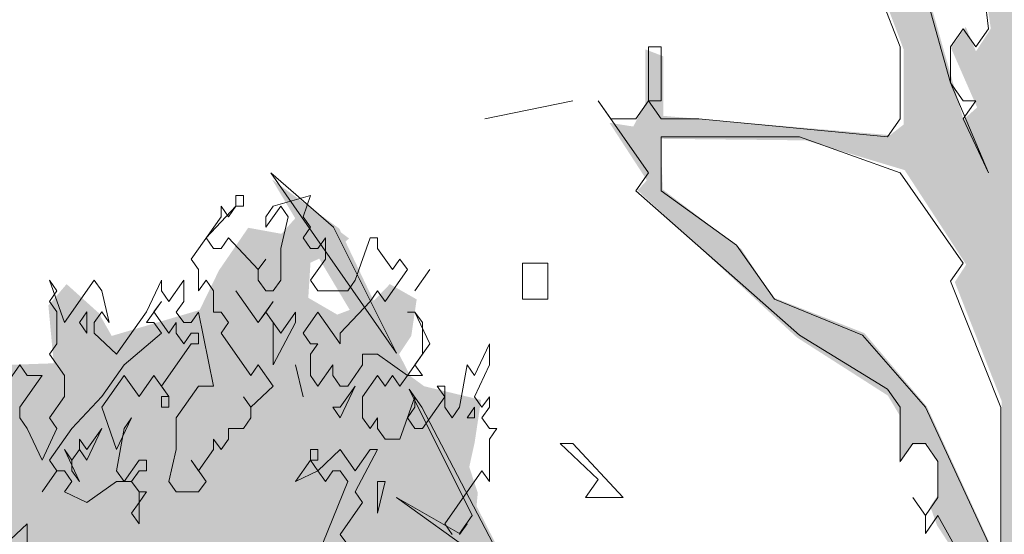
# Model space of a CAD drawing. Header units: metres. Extents: x -111 to -1, y -8 to 26.
# Tile 143 of 209: x -11.634 to -10.317, y 1.534 to 2.222. Entities that reach past the tile are written whole.
import ezdxf

# ---------------------------------------------------------------- set-up
doc = ezdxf.new("R2010")
doc.units = ezdxf.units.M
doc.header["$MEASUREMENT"] = 0
doc.layers.add('60 Pflanzen außen', color=7, linetype='Continuous')
doc.layers.add('94 Genehmigungsplanung Bemaßung', color=7, linetype='Continuous')
doc.styles.add('ERSTELLTER_STIL_2', font='arial.ttf')
doc.dimstyles.new('ERSTELLTER_STIL__1', dxfattribs={"dimtxt": 0.25, "dimasz": 0.19, "dimexe": 0.18, "dimexo": 0.1, "dimgap": 0, "dimtad": 1, "dimtih": 1, "dimtoh": 1, "dimzin": 0, "dimdsep": 46, "dimtxsty": 'ERSTELLTER_STIL_2', "dimblk": 'ARROWHEAD_6', "dimblk1": 'ARROWHEAD_6', "dimblk2": 'ARROWHEAD_6', "dimcen": 0.09, "dimclrd": 7, "dimclre": 7, "dimclrt": 7, "dimazin": 0, "dimtfac": 1, "dimtdec": 4, "dimtmove": 0, "dimatfit": 3, "dimfxl": 1, "dimtolj": 1, "dimtzin": 0, "dimarcsym": 0})

# ---------------------------------------------------------------- blocks, each defined once
blk = doc.blocks.new('Laubbäume 27[5]_1', base_point=(-10.1098, -0.2738))
at = {"layer": '60 Pflanzen außen', "linetype": 'Continuous', "lineweight": 0, "true_color": 0xffffff}
h = blk.add_hatch(color=7, dxfattribs=at)
h.paths.add_polyline_path([(-9.0295, 1.6462), (-9.0348, 1.6826), (-9.4713, 1.5329), (-9.5345, 1.5248), (-9.6817, 1.4763), (-9.6949, 1.5087), (-9.4819, 1.6786), (-9.445, 1.7231), (-9.3241, 1.7676), (-9.2767, 1.8323), (-9.1347, 1.9051), (-9.1268, 1.9496), (-9.2715, 1.8687), (-9.3556, 1.7838), (-9.4266, 1.7716), (-9.5266, 1.6786), (-9.6594, 1.6037), (-9.8053, 1.3792), (-10.0393, 1.2499), (-10.0823, 1.3463), (-10.0762, 1.4197), (-10.1393, 1.5896), (-10.1104, 1.6422), (-9.992, 1.6422), (-9.829, 1.6786), (-9.7659, 1.6867), (-9.6764, 1.711), (-9.7869, 1.7474), (-9.8658, 1.6908), (-10.0078, 1.6908), (-10.1367, 1.6584), (-10.2366, 1.7636), (-10.2313, 1.8526), (-10.1471, 1.889), (-10.1077, 2.0225), (-10.0814, 2.0508), (-9.9289, 1.9375), (-9.8737, 1.9295), (-9.8684, 1.9659), (-9.9289, 1.9659), (-10.0262, 2.0306), (-10.0472, 2.0953), (-9.9157, 2.1924), (-9.8026, 2.2207), (-9.7053, 2.33), (-9.7145, 2.3684), (-9.7842, 2.2612), (-9.892, 2.241), (-10.0656, 2.1277), (-10.1682, 2.1277), (-10.1857, 2.1616), (-10.1382, 2.2348), (-9.8364, 2.4176), (-9.7114, 2.4446), (-9.5777, 2.7649), (-9.4024, 2.8694), (-9.3104, 2.8963), (-9.4156, 2.8963), (-9.5909, 2.7783), (-9.7246, 2.4648), (-9.7618, 2.4615), (-9.7772, 2.4918), (-10.0906, 2.2963), (-10.1521, 2.2328), (-10.1661, 2.2543), (-10.0646, 2.4104), (-9.8847, 2.5899), (-9.8484, 2.5938), (-9.7275, 2.6951), (-9.672, 2.7358), (-9.813, 2.6667), (-9.8314, 2.6911), (-9.7927, 2.7398), (-9.6993, 2.8171), (-9.8121, 2.7466), (-9.8896, 2.6531), (-9.9283, 2.6884), (-10.0314, 2.6897), (-10.0287, 2.6708), (-9.9873, 2.664), (-9.9451, 2.6829), (-9.9213, 2.6464), (-9.9479, 2.6269), (-10.0697, 2.5294), (-10.1191, 2.5294), (-10.1369, 2.5508), (-10.1343, 2.5684), (-10.1039, 2.6152), (-10.1153, 2.6464), (-10.0849, 2.6933), (-10.1191, 2.746), (-10.1368, 2.8123), (-10.0387, 2.9277), (-9.9809, 2.909), (-9.9108, 2.9371), (-9.8987, 2.909), (-9.9048, 2.8902), (-9.8713, 2.8926), (-9.8971, 2.9581), (-9.9824, 2.9324), (-10.0189, 2.9886), (-9.9702, 3.1056), (-9.6818, 3.3175), (-9.6156, 3.4193), (-9.5897, 3.4193), (-9.6019, 3.4334), (-9.576, 3.4708), (-9.4771, 3.4896), (-9.3616, 3.5858), (-9.3705, 3.5996), (-9.3492, 3.6745), (-9.337, 3.7541), (-9.3614, 3.7588), (-9.372, 3.6768), (-9.3918, 3.5645), (-9.4908, 3.513), (-9.5151, 3.5106), (-9.5258, 3.4989), (-9.5456, 3.513), (-9.649, 3.4217), (-9.6643, 3.4521), (-9.6841, 3.3655), (-9.9702, 3.1314), (-10.0204, 3.1033), (-10.0356, 3.0986), (-10.0527, 3.1256), (-9.8739, 3.2665), (-9.851, 3.295), (-9.8493, 3.3194), (-10.0237, 3.1568), (-10.0351, 3.1744), (-10.0351, 3.2272), (-9.9347, 3.3668), (-9.8856, 3.601), (-9.8482, 3.6586), (-9.8693, 3.6776), (-9.783, 3.7765), (-9.5637, 3.8727), (-9.547, 3.8971), (-9.51, 3.8713), (-9.4985, 3.8754), (-9.5285, 3.8957), (-9.5153, 3.9214), (-9.7205, 3.8266), (-9.7834, 3.8029), (-9.8323, 3.7277), (-9.8491, 3.7562), (-9.8169, 3.9411), (-9.7821, 3.9946), (-9.8006, 3.9973), (-9.8155, 4.0177), (-9.6759, 4.2128), (-9.6252, 4.2128), (-9.4997, 4.3611), (-9.6557, 4.2187), (-9.6607, 4.2362), (-9.4476, 4.4957), (-9.44, 4.525), (-9.5339, 4.406), (-9.662, 4.2616), (-9.7254, 4.164), (-9.7457, 4.164), (-9.766, 4.1933), (-9.8129, 4.1211), (-9.8281, 4.1133), (-9.8472, 4.1367), (-9.7114, 4.2928), (-9.5855, 4.5489), (-9.5676, 4.5598), (-9.5517, 4.6021), (-9.5147, 4.8378), (-9.5115, 4.8785), (-9.5115, 4.9224), (-9.5221, 4.9386), (-9.5263, 4.8882), (-9.5792, 4.8329), (-9.5506, 4.8346), (-9.5285, 4.8085), (-9.5602, 4.6102), (-9.6315, 4.4782), (-9.667, 4.4684), (-9.6785, 4.4469), (-9.6658, 4.4294), (-9.681, 4.3611), (-9.7609, 4.2636), (-9.7825, 4.2753), (-9.7825, 4.3338), (-9.7964, 4.3396), (-9.8294, 4.2889), (-9.9511, 4.4314), (-9.9219, 4.5016), (-9.9676, 4.4294), (-10.0006, 4.4743), (-9.9156, 4.6967), (-10.0006, 4.5016), (-10.0221, 4.5328), (-10.0158, 4.4723), (-10.0348, 4.447), (-10.0678, 4.4977), (-10.0526, 4.5699), (-10.0893, 4.7435), (-10.0875, 4.7841), (-10.0845, 4.8567), (-10.054, 4.9597), (-10.0505, 5.1397), (-10.0505, 5.2779), (-10.0505, 5.4667), (-10.0746, 5.5476), (-10.0746, 5.3217), (-10.0746, 5.1633), (-10.1031, 5.0453), (-10.0845, 4.9972), (-10.086, 4.9527), (-10.1461, 4.893), (-10.1864, 4.955), (-10.1165, 4.7818), (-10.0708, 4.5219), (-10.0815, 4.4938), (-10.0328, 4.3299), (-10.0161, 4.3112), (-10.0328, 4.2854), (-10.0709, 4.2807), (-10.0541, 4.248), (-10.0831, 4.0256), (-10.0846, 3.9694), (-10.1013, 3.9483), (-10.1378, 4.063), (-10.1454, 4.1379), (-10.1698, 4.2082), (-10.2215, 4.4283), (-10.2048, 4.2831), (-10.1546, 4.0911), (-10.1515, 4.0115), (-10.1515, 3.9975), (-10.1165, 3.9483), (-10.1348, 3.9225), (-10.1029, 3.7985), (-10.1196, 3.7282), (-10.1029, 3.5339), (-10.1698, 3.4566), (-10.2033, 3.4168), (-10.2703, 3.4379), (-10.287, 3.4707), (-10.1516, 3.6533), (-10.1546, 3.7329), (-10.1729, 3.7282), (-10.1911, 3.6252), (-10.2353, 3.6931), (-10.2216, 3.5854), (-10.3007, 3.4988), (-10.4361, 3.7072), (-10.4544, 3.7493), (-10.4949, 3.9219), (-10.5407, 4.0683), (-10.5407, 4.1306), (-10.5407, 4.1807), (-10.5248, 4.2593), (-10.5204, 4.3013), (-10.5204, 4.4016), (-10.5363, 4.4056), (-10.5548, 4.1617), (-10.553, 4.1184), (-10.5111, 3.8937), (-10.5016, 3.8477), (-10.4072, 3.5831), (-10.4164, 3.5526), (-10.494, 3.6884), (-10.5837, 3.9039), (-10.6568, 4.0162), (-10.6697, 3.9753), (-10.5533, 3.7962), (-10.5381, 3.7329), (-10.5503, 3.7142), (-10.5069, 3.6849), (-10.4559, 3.6065), (-10.4073, 3.4169), (-10.4194, 3.3911), (-10.354, 3.2249), (-10.3332, 3.1047), (-10.3681, 3.051), (-10.3542, 3.0296), (-10.5038, 2.7467), (-10.5799, 2.8637), (-10.5469, 2.9067), (-10.4785, 2.9067), (-10.4594, 2.9398), (-10.5622, 3.0062), (-10.5748, 3.0276), (-10.5761, 2.9652), (-10.5888, 2.9398), (-10.623, 3.012), (-10.623, 3.0803), (-10.448, 3.2949), (-10.5862, 3.172), (-10.6281, 3.1232), (-10.727, 3.2754), (-10.7238, 3.2901), (-10.7764, 3.371), (-10.76, 3.3886), (-10.7917, 3.3906), (-10.9641, 3.6988), (-10.9451, 3.8237), (-10.9134, 3.9115), (-10.8918, 4.0169), (-10.9083, 3.9973), (-10.9324, 3.8764), (-10.9768, 3.851), (-11.0097, 3.9232), (-10.9945, 4.0032), (-10.9463, 4.1066), (-10.9121, 4.1593), (-10.8804, 4.1612), (-10.9121, 4.251), (-10.9057, 4.2959), (-10.9463, 4.2334), (-10.9349, 4.2139), (-10.9603, 4.1183), (-10.9808, 4.0922), (-10.9976, 4.0243), (-11.0151, 3.988), (-11.0782, 4.0852), (-11.0736, 4.1437), (-11.1786, 4.3052), (-11.1954, 4.3848), (-11.2045, 4.3778), (-11.2014, 4.345), (-11.2167, 4.2046), (-11.2258, 4.1929), (-11.1786, 4.0875), (-11.1786, 4.043), (-11.1962, 4.0208), (-11.2395, 4.0875), (-11.3156, 4.1437), (-11.2821, 4.0852), (-11.114, 3.9271), (-11.0295, 3.7972), (-11.0448, 3.7738), (-10.9793, 3.6731), (-10.958, 3.5537), (-10.9596, 3.5326), (-10.9793, 3.5022), (-11.1285, 3.7316), (-11.1452, 3.7316), (-11.063, 3.5818), (-10.8446, 3.2704), (-10.7551, 3.0254), (-10.7388, 3.0043), (-10.7642, 2.9832), (-10.7937, 2.9848), (-10.8233, 3.0076), (-10.8096, 2.9799), (-10.6712, 2.8807), (-10.6405, 2.8125), (-10.6395, 2.7848), (-10.6564, 2.7702), (-10.9819, 2.8678), (-11.0256, 2.8969), (-11.0728, 2.9391), (-11.1276, 2.911), (-10.8521, 2.7986), (-10.8461, 2.7658), (-10.7715, 2.7798), (-10.7547, 2.7634), (-10.7426, 2.7845), (-10.6102, 2.7423), (-10.5904, 2.7142), (-10.5904, 2.6581), (-10.6109, 2.6358), (-10.5493, 2.541), (-10.5372, 2.4099), (-10.452, 2.1828), (-10.452, 2.0821), (-10.4702, 2.068), (-10.7731, 2.0938), (-10.7731, 2.1126), (-10.7731, 2.1734), (-10.7974, 2.1828), (-10.7974, 2.1102), (-10.8134, 2.0795), (-10.8452, 2.0845), (-10.7952, 2.0076), (-10.8076, 1.994), (-10.5948, 1.7975), (-10.473, 1.7196), (-10.4576, 1.6937), (-10.4576, 1.6293), (-10.4415, 1.6541), (-10.4205, 1.6547), (-10.407, 1.6338), (-10.407, 1.5853), (-10.4164, 1.5714), (-10.4073, 1.5461), (-10.3397, 1.4421), (-10.3356, 1.3929), (-10.3038, 1.344), (-10.383, 1.2457), (-10.4221, 1.2464), (-10.4517, 1.292), (-10.4068, 1.3612), (-10.4068, 1.4642), (-10.4583, 1.3022), (-10.5826, 1.4934), (-10.6047, 1.4899), (-10.5202, 1.36), (-10.4548, 1.2195), (-10.4548, 1.1961), (-10.47, 1.1773), (-10.7089, 1.4372), (-10.54, 1.2125), (-10.5568, 1.1984), (-10.6892, 1.2429), (-10.8915, 1.4326), (-10.995, 1.5169), (-11.1274, 1.7768), (-11.2065, 1.943), (-11.2963, 2.0086), (-11.03, 1.5614), (-11.0437, 1.5356), (-11.1335, 1.5871), (-10.8282, 1.3657), (-10.8094, 1.3393), (-10.8259, 1.3184), (-10.7917, 1.3179), (-10.7401, 1.2451), (-10.4702, 1.1554), (-10.3968, 1.0425), (-10.3874, 1.0517), (-10.336, 0.9313), (-10.336, 0.8842), (-10.3391, 0.8616), (-10.3317, 0.8099), (-10.3214, 0.6138), (-10.338, 0.5424), (-10.3568, 0.2353), (-10.3391, 0.208), (-10.3728, -0.1778), (-10.3728, -0.2737), (-10.3593, -0.2502), (-10.322, -0.2502), (-10.3043, -0.2709), (-10.2713, -0.2272), (-10.2373, -0.2272), (-10.2214, -0.2516), (-10.204, -0.2248), (-10.1545, -0.2483), (-10.2237, 0.4934), (-10.1679, 0.907), (-10.1235, 1.0201), (-10.074, 1.0962), (-10.004, 1.1707), (-9.9552, 1.177), (-9.6212, 1.4439), (-9.4898, 1.5046)])
h.paths.add_polyline_path([(-9.8133, 4.0667), (-9.8666, 3.8677), (-9.8539, 3.8501), (-9.8641, 3.8247), (-9.8641, 3.7545), (-9.8996, 3.6999), (-9.8996, 3.6277), (-9.9491, 3.6277), (-10.0163, 3.6218), (-10.034, 3.6628), (-10.034, 3.7526), (-9.9636, 3.8608), (-9.9135, 3.9555), (-9.8672, 4.0267)], flags=0)
h.paths.add_polyline_path([(-9.878, 4.092), (-10.0524, 3.8238), (-10.0327, 4.014), (-9.9997, 4.1233), (-10.0188, 4.1603), (-10.0048, 4.1857), (-10.001, 4.2306), (-9.9617, 4.3789), (-9.8551, 4.2832), (-9.8463, 4.2052)], flags=0)
h.paths.add_polyline_path([(-9.8494, 2.6166), (-9.8845, 2.5918), (-9.8862, 2.591), (-10.0151, 2.4806), (-10.0323, 2.4972), (-9.9839, 2.5715), (-9.9245, 2.6393), (-9.8706, 2.6393)], flags=0)
h.paths.add_polyline_path([(-9.9712, 3.5572), (-10.037, 3.2847), (-10.0662, 3.2285), (-10.0699, 3.1471), (-10.0845, 3.1471), (-10.0881, 3.1976), (-10.1155, 3.2229), (-10.0169, 3.532)], flags=0)
h.paths.add_polyline_path([(-10.0886, 2.3958), (-10.1114, 2.4029), (-10.186, 2.2881), (-10.183, 2.3397), (-10.1343, 2.4895), (-10.0643, 2.4754)], flags=0)
h.paths.add_polyline_path([(-10.1297, 2.0868), (-10.1373, 2.0517), (-10.2013, 1.9182), (-10.2134, 2.0166), (-10.183, 2.1125)], flags=0)
h.paths.add_polyline_path([(-10.1712, 3.1258), (-10.1852, 3.1075), (-10.223, 3.1023), (-10.2706, 3.0781), (-10.2706, 3.1017), (-10.2867, 3.1265), (-10.2548, 3.1964), (-10.2378, 3.1801), (-10.1877, 3.3186)], flags=0)
h.paths.add_polyline_path([(-10.1975, 2.9816), (-10.2176, 2.8946), (-10.2623, 2.9634), (-10.2157, 3.0659), (-10.2066, 3.0266), (-10.2212, 3.0097)], flags=0)
h.paths.add_polyline_path([(-10.2372, 3.3484), (-10.2219, 3.3173), (-10.2586, 3.3107), (-10.3057, 3.2468), (-10.321, 3.179), (-10.321, 3.2261), (-10.3711, 3.3437), (-10.3564, 3.3616), (-10.3564, 3.4152), (-10.3723, 3.4397), (-10.39, 3.5789), (-10.3191, 3.4905), (-10.2867, 3.4396), (-10.2699, 3.4138), (-10.2213, 3.3691)], flags=0)
h.paths.add_polyline_path([(-10.4208, 1.7048), (-10.5045, 1.8032), (-10.627, 1.8512), (-10.6689, 1.9156), (-10.7739, 1.9952), (-10.7769, 2.0631), (-10.5828, 2.061), (-10.4505, 2.0212), (-10.3683, 1.8948), (-10.3835, 1.8714), (-10.3208, 1.7122), (-10.3208, 1.4872)], flags=0)
h.paths.add_polyline_path([(-10.3208, 3.0275), (-10.3391, 2.8615), (-10.3523, 2.831), (-10.323, 2.7678), (-10.3751, 2.7599), (-10.3854, 2.7373), (-10.4037, 2.7587), (-10.4213, 2.7633), (-10.4199, 2.8107), (-10.3887, 2.8587), (-10.3744, 2.8423), (-10.3575, 2.8389), (-10.3472, 2.8762), (-10.3689, 2.9095), (-10.3714, 2.9292), (-10.356, 2.9586)], flags=0)
h.paths.add_polyline_path([(-10.3384, 2.5686), (-10.3567, 2.5429), (-10.3354, 2.5242), (-10.3354, 2.4492), (-10.3772, 2.3849), (-10.3567, 2.3532), (-10.3354, 2.2104), (-10.3552, 2.18), (-10.3689, 2.2128), (-10.3886, 2.1847), (-10.3537, 2.1051), (-10.3719, 2.0887), (-10.4875, 2.4961), (-10.4738, 2.5288), (-10.4982, 2.6202), (-10.4693, 2.7302), (-10.3338, 2.6389)], flags=0)
h.paths.add_polyline_path([(-10.5559, 2.933), (-10.5565, 2.9556), (-10.5399, 2.9847), (-10.4892, 2.933)], flags=0)
h.paths.add_polyline_path([(-10.6921, 3.0065), (-10.7611, 3.1262), (-10.7413, 3.1262), (-10.7251, 3.151), (-10.7787, 3.1996), (-10.8733, 3.4841), (-10.7596, 3.2482), (-10.7082, 3.151), (-10.706, 3.1206), (-10.7222, 3.1002), (-10.6583, 3.0314), (-10.6584, 2.9117)], flags=0)
h.paths.add_polyline_path([(-10.9802, 3.7565), (-10.9929, 3.7592), (-10.9942, 3.7807), (-11.1102, 3.9592), (-11.1945, 4.1612), (-11.1742, 4.2821), (-11.0906, 4.1046), (-11.0804, 4.0656), (-11.0309, 3.9973), (-11.0273, 3.9493)], flags=0)
at = {"layer": '60 Pflanzen außen', "color": 8, "linetype": 'Continuous', "lineweight": 18}
for p, q in [((-10.4901, 2.4998), (-10.3891, 2.138)), ((-10.5406, 2.4033), (-10.4565, 2.1862)), ((-10.3386, 2.2103), (-10.3554, 2.355)), ((-10.3891, 2.1862), (-10.3723, 2.2103)), ((-10.3723, 2.2103), (-10.3555, 2.1862)), ((-10.3555, 2.1862), (-10.3386, 2.2103)), ((-10.7763, 2.1863), (-10.7931, 2.1863)), ((-10.7931, 2.1863), (-10.7931, 2.1139)), ((-10.7763, 2.1139), (-10.7763, 2.1863)), ((-10.4565, 2.1862), (-10.4565, 2.0897)), ((-10.3891, 2.138), (-10.3891, 2.1862)), ((-10.3891, 2.138), (-10.3386, 2.0174)), ((-10.3723, 2.1139), (-10.3891, 2.138)), ((-10.8941, 2.1139), (-11.012, 2.0898)), ((-11.012, 2.0898), (-10.8941, 2.1139)), ((-10.8436, 2.0898), (-10.8605, 2.1139)), ((-10.8605, 2.1139), (-10.7931, 2.0174)), ((-10.7931, 2.1139), (-10.81, 2.0898)), ((-10.7763, 2.0898), (-10.7931, 2.1139)), ((-10.7931, 2.1139), (-10.7763, 2.1139)), ((-10.3723, 2.0897), (-10.3555, 2.1139)), ((-10.3555, 2.1139), (-10.3723, 2.1139)), ((-10.81, 2.0898), (-10.8436, 2.0898)), ((-10.7258, 2.0898), (-10.7763, 2.0898)), ((-10.4733, 2.0656), (-10.7258, 2.0898)), ((-10.4565, 2.0897), (-10.4733, 2.0656)), ((-10.3386, 2.0174), (-10.3723, 2.0897)), ((-10.5911, 2.0656), (-10.7763, 2.0657)), ((-10.7763, 2.0657), (-10.7763, 1.9933)), ((-10.4565, 2.0174), (-10.5911, 2.0656)), ((-11.214, 1.9451), (-11.2981, 2.0175)), ((-11.2981, 2.0175), (-11.1298, 1.7763)), ((-10.7931, 2.0174), (-10.81, 1.9933)), ((-10.3723, 1.8968), (-10.4565, 2.0174)), ((-10.81, 1.9933), (-10.5912, 1.8003)), ((-10.7763, 1.9933), (-10.6753, 1.9209)), ((-11.1298, 1.7763), (-11.214, 1.9451)), ((-10.6753, 1.9209), (-10.6248, 1.8486)), ((-10.9278, 1.8968), (-10.9615, 1.8969)), ((-10.9615, 1.8969), (-10.9615, 1.8486)), ((-10.9278, 1.8486), (-10.9278, 1.8968)), ((-10.3892, 1.8727), (-10.3723, 1.8968)), ((-10.3218, 1.7038), (-10.3892, 1.8727)), ((-10.9615, 1.8486), (-10.9447, 1.8486)), ((-10.9447, 1.8486), (-10.9278, 1.8486)), ((-10.6248, 1.8486), (-10.507, 1.8003)), ((-10.5912, 1.8003), (-10.4733, 1.728)), ((-10.507, 1.8003), (-10.4228, 1.7039)), ((-11.0962, 1.7039), (-11.113, 1.728)), ((-11.113, 1.728), (-11.0288, 1.5592)), ((-10.4733, 1.728), (-10.4565, 1.7039)), ((-10.9952, 1.511), (-11.0962, 1.7039)), ((-10.4565, 1.7039), (-10.4565, 1.6315)), ((-10.4228, 1.7039), (-10.3219, 1.4868)), ((-10.3219, 1.3903), (-10.3218, 1.7038)), ((-10.8942, 1.6557), (-10.911, 1.6557)), ((-10.911, 1.6557), (-10.8605, 1.6074)), ((-10.8268, 1.5833), (-10.8942, 1.6557)), ((-10.4565, 1.6315), (-10.4397, 1.6556)), ((-10.4397, 1.6556), (-10.4228, 1.6556)), ((-10.4228, 1.6556), (-10.406, 1.6315)), ((-10.406, 1.6315), (-10.406, 1.5833)), ((-10.8605, 1.6074), (-10.8773, 1.5833)), ((-11.0457, 1.5351), (-11.1298, 1.5833)), ((-11.1298, 1.5833), (-10.8269, 1.3662)), ((-10.8773, 1.5833), (-10.8268, 1.5833)), ((-10.4229, 1.5591), (-10.4397, 1.5833)), ((-10.4397, 1.5833), (-10.4229, 1.5591)), ((-10.406, 1.5833), (-10.4229, 1.5591)), ((-11.0288, 1.5592), (-11.0457, 1.5351)), ((-10.4229, 1.5591), (-10.4229, 1.535)), ((-10.4229, 1.535), (-10.406, 1.5591)), ((-10.406, 1.5591), (-10.3387, 1.4386))]:
    blk.add_line(p, q, dxfattribs=at)
blk = doc.blocks.new('Sträucher 27[12]_1', base_point=(-11.4714, -0.2219))
at = {"layer": '60 Pflanzen außen', "linetype": 'Continuous', "lineweight": 0, "true_color": 0xffffff}
h = blk.add_hatch(color=7, dxfattribs=at)
h.paths.add_polyline_path([(-11.05, 0.9813), (-11.0529, 1.0282), (-11.0141, 1.0506), (-10.9983, 1.0934), (-10.9381, 1.128), (-10.9008, 1.1097), (-10.8821, 1.0791), (-10.8635, 1.1076), (-10.8606, 1.1627), (-10.8563, 1.1932), (-10.8348, 1.2258), (-10.8678, 1.2605), (-10.9094, 1.2381), (-10.9194, 1.2605), (-10.9065, 1.3094), (-10.9151, 1.3624), (-10.9251, 1.4032), (-10.9079, 1.4378), (-10.951, 1.4643), (-10.9825, 1.4439), (-11.0241, 1.4501), (-11.0557, 1.4969), (-11.027, 1.5275), (-11.0213, 1.5895), (-11.0327, 1.6241), (-11.0255, 1.6567), (-11.0169, 1.7138), (-11.093, 1.7321), (-11.1346, 1.7627), (-11.1102, 1.7994), (-11.103, 1.8483), (-11.1389, 1.8687), (-11.1604, 1.8463), (-11.2092, 1.8279), (-11.2479, 1.8504), (-11.245, 1.8972), (-11.212, 1.9135), (-11.1934, 1.9298), (-11.2508, 1.973), (-11.2838, 1.936), (-11.3282, 1.9441), (-11.3673, 1.8871), (-11.3931, 1.8341), (-11.5107, 1.7994), (-11.528, 1.83), (-11.571, 1.8687), (-11.5954, 1.8402), (-11.5882, 1.7628), (-11.6485, 1.7607), (-11.6614, 1.7913), (-11.7159, 1.8158), (-11.7475, 1.7893), (-11.7719, 1.7709), (-11.8005, 1.7811), (-11.845, 1.8035), (-11.8866, 1.8117), (-11.8924, 1.7587), (-11.8852, 1.7139), (-11.9397, 1.7016), (-11.9541, 1.6751), (-11.9369, 1.6201), (-11.8938, 1.5936), (-11.8551, 1.5651), (-11.8034, 1.5304), (-11.792, 1.4713), (-11.8235, 1.4978), (-11.8493, 1.5264), (-11.8838, 1.5671), (-11.9096, 1.5345), (-11.9311, 1.508), (-11.9613, 1.5243), (-12.0143, 1.5329), (-12.0373, 1.486), (-12.0244, 1.4636), (-11.9584, 1.4351), (-11.9943, 1.4126), (-12.0344, 1.4167), (-12.0861, 1.4493), (-12.0746, 1.3923), (-12.0646, 1.3372), (-12.0459, 1.3067), (-12.023, 1.2659), (-12.0014, 1.2415), (-11.9512, 1.2374), (-11.934, 1.2313), (-11.901, 1.2272), (-11.9039, 1.2048), (-11.9527, 1.2007), (-11.9957, 1.2027), (-12.0402, 1.1864), (-12.0703, 1.1579), (-12.1177, 1.1233), (-12.1421, 1.0458), (-12.1406, 0.9806), (-12.1249, 0.9358), (-12.1349, 0.9113), (-12.1521, 0.8685), (-12.089, 0.8461), (-12.1005, 0.7992), (-12.0962, 0.7544), (-12.1048, 0.7503), (-12.145, 0.7625), (-12.155, 0.7319), (-12.1644, 0.6688), (-12.1378, 0.6688), (-12.0948, 0.683), (-12.0833, 0.6504), (-12.1091, 0.6362), (-12.1435, 0.5995), (-12.112, 0.5713), (-12.0718, 0.5754), (-12.089, 0.551), (-12.1292, 0.4959), (-12.1106, 0.4837), (-12.0862, 0.4674), (-12.1063, 0.4409), (-12.0905, 0.4042), (-12.0675, 0.4063), (-12.0388, 0.4042), (-12.0374, 0.3471), (-12.0144, 0.3451), (-11.9843, 0.339), (-11.9858, 0.286), (-11.9542, 0.2758), (-11.9413, 0.3003), (-11.9284, 0.3553), (-11.9054, 0.3206), (-11.8825, 0.2636), (-11.8839, 0.3104), (-11.8724, 0.3288), (-11.8638, 0.3125), (-11.8394, 0.2962), (-11.8236, 0.3145), (-11.7749, 0.3329), (-11.7591, 0.3227), (-11.7605, 0.3002), (-11.7376, 0.3023), (-11.7017, 0.2962), (-11.6759, 0.2635), (-11.6529, 0.2248), (-11.6328, 0.1943), (-11.6185, 0.1413), (-11.6085, 0.0903), (-11.5898, 0.019), (-11.5712, -0.0401), (-11.5454, -0.1441), (-11.5396, -0.2219), (-11.5006, -0.2219), (-11.4676, -0.2052), (-11.4246, -0.222), (-11.4303, -0.1441), (-11.4202, -0.0707), (-11.393, 0.0291), (-11.3628, 0.129), (-11.3083, 0.2276), (-11.2911, 0.2052), (-11.2452, 0.1971), (-11.205, 0.2623), (-11.1577, 0.2786), (-11.1103, 0.2867), (-11.0888, 0.3132), (-11.0443, 0.3703), (-11.0156, 0.3601), (-11.0041, 0.4661), (-11.0142, 0.5076), (-10.9568, 0.5382), (-10.8994, 0.5341), (-10.8678, 0.5464), (-10.8162, 0.5851), (-10.8277, 0.6401), (-10.8147, 0.6829), (-10.8219, 0.7277), (-10.809, 0.7665), (-10.8061, 0.7848), (-10.8119, 0.8093), (-10.8147, 0.8419), (-10.7918, 0.8582), (-10.776, 0.8908), (-10.8205, 0.8908), (-10.8362, 0.9112), (-10.8018, 0.9479), (-10.8075, 0.9907), (-10.8204, 1.0506), (-10.8434, 1.0628), (-10.8692, 1.0404), (-10.9223, 1.0282), (-10.9654, 1.0159), (-11.0055, 0.9874)])
h.paths.add_polyline_path([(-11.5364, 0.286), (-11.5192, 0.2758), (-11.525, 0.1698), (-11.5264, 0.0821), (-11.5422, 0.1514), (-11.5637, 0.2126), (-11.5838, 0.2941), (-11.5766, 0.3063)], flags=0)
h.paths.add_polyline_path([(-11.4833, 0.2085), (-11.4604, 0.2839), (-11.4303, 0.3287), (-11.4188, 0.3124), (-11.4087, 0.2778), (-11.4059, 0.1983), (-11.4059, 0.1229), (-11.4274, 0.0373), (-11.4475, -0.0361), (-11.4733, -0.1359), (-11.4834, -0.03), (-11.4905, 0.127)], flags=0)
h.paths.add_polyline_path([(-10.941, 0.6943), (-10.9869, 0.7351), (-10.9668, 0.7697), (-10.875, 0.7758), (-10.8922, 0.7412)], flags=0)
h.paths.add_polyline_path([(-11.0227, 1.3522), (-10.9782, 1.3726), (-10.9983, 1.2544), (-11.0385, 1.2585)], flags=0)
at = {"layer": '60 Pflanzen außen', "color": 8, "linetype": 'Continuous', "lineweight": 18}
for p, q in [((-11.3346, 1.9872), (-11.3446, 1.9872)), ((-11.3446, 1.9872), (-11.3446, 1.9731)), ((-11.3346, 1.9731), (-11.3346, 1.9872)), ((-11.2449, 1.9872), (-11.2948, 1.973)), ((-11.2549, 1.9589), (-11.2449, 1.9872)), ((-11.3845, 1.9306), (-11.3446, 1.9731)), ((-11.3546, 1.9589), (-11.3645, 1.9731)), ((-11.3645, 1.9731), (-11.3645, 1.9589)), ((-11.3446, 1.9731), (-11.3546, 1.9589)), ((-11.3446, 1.9731), (-11.3346, 1.9731)), ((-11.2948, 1.973), (-11.3047, 1.9589)), ((-11.3047, 1.9447), (-11.2848, 1.973)), ((-11.2848, 1.973), (-11.2748, 1.9589)), ((-11.3645, 1.9589), (-11.4044, 1.9023)), ((-11.3047, 1.9589), (-11.3047, 1.9447)), ((-11.2748, 1.9589), (-11.2848, 1.9164)), ((-11.2449, 1.9447), (-11.2549, 1.9589)), ((-11.2549, 1.9306), (-11.2449, 1.9447)), ((-11.3745, 1.9164), (-11.3845, 1.9306)), ((-11.3546, 1.9306), (-11.3645, 1.9164)), ((-11.3147, 1.8881), (-11.3546, 1.9306)), ((-11.2449, 1.9164), (-11.2549, 1.9306)), ((-11.225, 1.9306), (-11.235, 1.9164)), ((-11.225, 1.9022), (-11.225, 1.9306)), ((-11.1652, 1.9306), (-11.1851, 1.8739)), ((-11.1552, 1.9306), (-11.1652, 1.9306)), ((-11.1552, 1.9164), (-11.1552, 1.9306)), ((-11.3645, 1.9164), (-11.3745, 1.9164)), ((-11.2848, 1.9164), (-11.2848, 1.8739)), ((-11.235, 1.9164), (-11.2449, 1.9164)), ((-11.1353, 1.8881), (-11.1552, 1.9164)), ((-11.4044, 1.9023), (-11.3945, 1.8881)), ((-11.3147, 1.8881), (-11.3047, 1.9022)), ((-11.3047, 1.9022), (-11.3147, 1.8881)), ((-11.2449, 1.8739), (-11.225, 1.9022)), ((-11.1253, 1.9022), (-11.1353, 1.8881)), ((-11.1153, 1.8881), (-11.1253, 1.9022)), ((-11.3945, 1.8881), (-11.3945, 1.8598)), ((-11.3147, 1.8739), (-11.3147, 1.8881)), ((-11.1452, 1.8456), (-11.1153, 1.8881)), ((-11.0854, 1.8881), (-11.1054, 1.8597)), ((-11.1054, 1.8597), (-11.0854, 1.8881)), ((-11.5739, 1.8173), (-11.5938, 1.8739)), ((-11.5938, 1.8739), (-11.5839, 1.8598)), ((-11.534, 1.8739), (-11.5739, 1.8173)), ((-11.5241, 1.8598), (-11.534, 1.8739)), ((-11.4443, 1.8739), (-11.4642, 1.8315)), ((-11.4443, 1.8598), (-11.4443, 1.8739)), ((-11.4144, 1.8739), (-11.4343, 1.8456)), ((-11.4144, 1.8456), (-11.4144, 1.8739)), ((-11.3945, 1.8598), (-11.3845, 1.8739)), ((-11.3845, 1.8739), (-11.3745, 1.8598)), ((-11.3047, 1.8598), (-11.3147, 1.8739)), ((-11.2848, 1.8739), (-11.2948, 1.8598)), ((-11.235, 1.8598), (-11.2449, 1.8739)), ((-11.1851, 1.8739), (-11.1951, 1.8597)), ((-11.5839, 1.8598), (-11.5938, 1.8456)), ((-11.5141, 1.8173), (-11.5241, 1.8598)), ((-11.4343, 1.8456), (-11.4443, 1.8598)), ((-11.3745, 1.8598), (-11.3745, 1.8314)), ((-11.3147, 1.8173), (-11.3446, 1.8598)), ((-11.3446, 1.8598), (-11.3147, 1.8173)), ((-11.2948, 1.8598), (-11.3047, 1.8598)), ((-11.1951, 1.8597), (-11.235, 1.8598)), ((-11.1652, 1.8456), (-11.1552, 1.8597)), ((-11.1552, 1.8597), (-11.1452, 1.8456)), ((-11.5938, 1.8456), (-11.5839, 1.8315)), ((-11.4443, 1.8456), (-11.4642, 1.8173)), ((-11.4543, 1.8315), (-11.4443, 1.8456)), ((-11.4244, 1.8314), (-11.4144, 1.8456)), ((-11.2948, 1.8456), (-11.3147, 1.8173)), ((-11.3047, 1.8314), (-11.2948, 1.8456)), ((-11.2051, 1.8031), (-11.1652, 1.8456)), ((-11.5839, 1.8315), (-11.5839, 1.789)), ((-11.544, 1.8315), (-11.554, 1.8173)), ((-11.544, 1.8031), (-11.544, 1.8315)), ((-11.534, 1.8173), (-11.5241, 1.8315)), ((-11.5241, 1.8315), (-11.5141, 1.8173)), ((-11.4642, 1.8315), (-11.5041, 1.7748)), ((-11.4343, 1.8031), (-11.4543, 1.8315)), ((-11.4144, 1.8173), (-11.4244, 1.8314)), ((-11.3945, 1.8314), (-11.4044, 1.8173)), ((-11.3745, 1.7323), (-11.3945, 1.8314)), ((-11.3745, 1.8314), (-11.3646, 1.8314)), ((-11.3646, 1.8314), (-11.3546, 1.8173)), ((-11.3147, 1.8173), (-11.3047, 1.8314)), ((-11.3047, 1.8314), (-11.2948, 1.8173)), ((-11.2848, 1.8031), (-11.3047, 1.8314)), ((-11.2649, 1.8314), (-11.2848, 1.8031)), ((-11.2649, 1.8173), (-11.2649, 1.8314)), ((-11.2549, 1.8031), (-11.235, 1.8314)), ((-11.235, 1.8314), (-11.2051, 1.7889)), ((-11.1054, 1.8314), (-11.1153, 1.8314)), ((-11.1153, 1.8314), (-11.1054, 1.8314)), ((-11.0854, 1.7889), (-11.1054, 1.8314)), ((-11.1054, 1.8314), (-11.0954, 1.8173)), ((-11.554, 1.8173), (-11.544, 1.8031)), ((-11.534, 1.8031), (-11.534, 1.8173)), ((-11.4642, 1.8173), (-11.4543, 1.8173)), ((-11.4543, 1.8173), (-11.4443, 1.8031)), ((-11.4244, 1.8173), (-11.4343, 1.8031)), ((-11.4244, 1.8031), (-11.4244, 1.8173)), ((-11.4044, 1.8173), (-11.4144, 1.8173)), ((-11.3546, 1.8173), (-11.3646, 1.8031)), ((-11.2948, 1.8173), (-11.2948, 1.7606)), ((-11.2948, 1.7606), (-11.2649, 1.8173)), ((-11.0954, 1.8173), (-11.0954, 1.7748)), ((-11.5041, 1.7748), (-11.534, 1.8031)), ((-11.4443, 1.8031), (-11.4942, 1.7606)), ((-11.4144, 1.789), (-11.4244, 1.8031)), ((-11.4044, 1.8031), (-11.4144, 1.789)), ((-11.3945, 1.8031), (-11.4044, 1.8031)), ((-11.3945, 1.789), (-11.3945, 1.8031)), ((-11.3646, 1.8031), (-11.3247, 1.7465)), ((-11.2449, 1.7889), (-11.2549, 1.8031)), ((-11.2051, 1.7889), (-11.2051, 1.8031)), ((-11.5839, 1.789), (-11.5938, 1.7748)), ((-11.4443, 1.7323), (-11.4044, 1.789)), ((-11.4044, 1.789), (-11.3945, 1.789)), ((-11.2449, 1.7748), (-11.235, 1.7889)), ((-11.235, 1.7889), (-11.2449, 1.7889)), ((-11.1054, 1.7606), (-11.0854, 1.7889)), ((-11.0057, 1.7889), (-11.0256, 1.7464)), ((-11.0057, 1.7606), (-11.0057, 1.7889)), ((-11.5938, 1.7748), (-11.5739, 1.7465)), ((-11.2449, 1.7465), (-11.2449, 1.7748)), ((-11.1552, 1.7748), (-11.1752, 1.7748)), ((-11.1752, 1.7748), (-11.1752, 1.7606)), ((-11.1153, 1.7465), (-11.1552, 1.7748)), ((-11.0954, 1.7748), (-11.1153, 1.7465)), ((-11.6337, 1.7607), (-11.6636, 1.7182)), ((-11.6238, 1.7465), (-11.6337, 1.7607)), ((-11.4942, 1.7606), (-11.5241, 1.7182)), ((-11.3247, 1.7465), (-11.3147, 1.7606)), ((-11.3147, 1.7606), (-11.2948, 1.7323)), ((-11.2649, 1.7606), (-11.2549, 1.7181)), ((-11.2549, 1.7181), (-11.2649, 1.7606)), ((-11.215, 1.7606), (-11.235, 1.7323)), ((-11.215, 1.7465), (-11.215, 1.7606)), ((-11.1752, 1.7606), (-11.1951, 1.7323)), ((-11.0954, 1.7464), (-11.1054, 1.7606)), ((-11.0356, 1.7606), (-11.0456, 1.704)), ((-11.0256, 1.7464), (-11.0356, 1.7606)), ((-11.0256, 1.7181), (-11.0057, 1.7606)), ((-11.6337, 1.704), (-11.6038, 1.7465)), ((-11.6038, 1.7465), (-11.6238, 1.7465)), ((-11.5739, 1.7465), (-11.5739, 1.7182)), ((-11.5241, 1.704), (-11.4942, 1.7465)), ((-11.4942, 1.7465), (-11.4742, 1.7182)), ((-11.4742, 1.7182), (-11.4543, 1.7465)), ((-11.4543, 1.7465), (-11.4343, 1.7182)), ((-11.235, 1.7323), (-11.2449, 1.7465)), ((-11.2051, 1.7323), (-11.215, 1.7465)), ((-11.1752, 1.7181), (-11.1552, 1.7465)), ((-11.1552, 1.7465), (-11.1453, 1.7323)), ((-11.1453, 1.7323), (-11.1353, 1.7465)), ((-11.1353, 1.7465), (-11.1253, 1.7323)), ((-11.1253, 1.7323), (-11.1153, 1.7465)), ((-11.1153, 1.7465), (-11.0954, 1.7464)), ((-11.4343, 1.7182), (-11.4443, 1.7323)), ((-11.4244, 1.6898), (-11.3945, 1.7323)), ((-11.3945, 1.7323), (-11.3745, 1.7323)), ((-11.2948, 1.7323), (-11.3247, 1.704)), ((-11.1951, 1.7323), (-11.2051, 1.7323)), ((-11.2051, 1.6898), (-11.1851, 1.7323)), ((-11.1851, 1.7323), (-11.2051, 1.704)), ((-11.0655, 1.7323), (-11.0755, 1.7323)), ((-11.0755, 1.7323), (-11.0655, 1.7181)), ((-11.0655, 1.704), (-11.0655, 1.7323)), ((-11.5739, 1.7182), (-11.5938, 1.6899)), ((-11.5241, 1.7182), (-11.5639, 1.6757)), ((-11.4343, 1.7182), (-11.4443, 1.7182)), ((-11.4443, 1.7182), (-11.4443, 1.704)), ((-11.4343, 1.704), (-11.4343, 1.7182)), ((-11.3247, 1.704), (-11.3347, 1.7181)), ((-11.3347, 1.7181), (-11.3247, 1.704)), ((-11.1752, 1.6898), (-11.1752, 1.7181)), ((-11.1054, 1.7181), (-11.1253, 1.6615)), ((-11.1054, 1.704), (-11.1054, 1.7181)), ((-11.0655, 1.7181), (-11.0954, 1.6756)), ((-11.0157, 1.704), (-11.0256, 1.7181)), ((-11.0057, 1.7181), (-11.0157, 1.704)), ((-11.0057, 1.704), (-11.0057, 1.7181)), ((-11.6337, 1.6899), (-11.6337, 1.704)), ((-11.5041, 1.6474), (-11.5241, 1.704)), ((-11.4443, 1.704), (-11.4343, 1.704)), ((-11.3247, 1.704), (-11.3247, 1.6898)), ((-11.215, 1.704), (-11.2051, 1.6898)), ((-11.2051, 1.704), (-11.215, 1.704)), ((-11.1154, 1.6898), (-11.1054, 1.704)), ((-11.0555, 1.6898), (-11.0655, 1.704)), ((-11.0456, 1.704), (-11.0555, 1.6898)), ((-11.0256, 1.704), (-11.0356, 1.6898)), ((-11.0256, 1.6898), (-11.0256, 1.704)), ((-11.0157, 1.6898), (-11.0057, 1.704)), ((-11.6238, 1.6757), (-11.6337, 1.6899)), ((-11.5938, 1.6899), (-11.5839, 1.6757)), ((-11.4842, 1.6898), (-11.5041, 1.6474)), ((-11.4942, 1.6757), (-11.4842, 1.6898)), ((-11.4244, 1.6474), (-11.4244, 1.6898)), ((-11.3247, 1.6898), (-11.3347, 1.6757)), ((-11.1652, 1.6756), (-11.1752, 1.6898)), ((-11.1552, 1.6898), (-11.1652, 1.6756)), ((-11.1552, 1.6756), (-11.1552, 1.6898)), ((-11.1054, 1.6756), (-11.1154, 1.6898)), ((-11.0356, 1.6898), (-11.0256, 1.6898)), ((-11.0057, 1.6756), (-11.0157, 1.6898)), ((-11.6038, 1.6332), (-11.6238, 1.6757)), ((-11.5839, 1.6757), (-11.6038, 1.6332)), ((-11.5639, 1.6757), (-11.5939, 1.6332)), ((-11.544, 1.6332), (-11.5241, 1.6757)), ((-11.5241, 1.6757), (-11.544, 1.6474)), ((-11.5041, 1.619), (-11.4942, 1.6757)), ((-11.3347, 1.6757), (-11.3546, 1.6757)), ((-11.3546, 1.6757), (-11.3546, 1.6615)), ((-11.1453, 1.6615), (-11.1552, 1.6756)), ((-11.0954, 1.6756), (-11.1054, 1.6756)), ((-11.0057, 1.6615), (-10.9957, 1.6756)), ((-10.9957, 1.6756), (-11.0057, 1.6756)), ((-11.554, 1.6615), (-11.554, 1.6474)), ((-11.544, 1.6474), (-11.554, 1.6615)), ((-11.3646, 1.6473), (-11.3745, 1.6615)), ((-11.3745, 1.6615), (-11.3745, 1.6473)), ((-11.3546, 1.6615), (-11.3646, 1.6473)), ((-11.1253, 1.6615), (-11.1453, 1.6615)), ((-11.0057, 1.6048), (-11.0057, 1.6615)), ((-11.5639, 1.6332), (-11.5739, 1.6474)), ((-11.5739, 1.6474), (-11.554, 1.6049)), ((-11.554, 1.6474), (-11.5639, 1.6332)), ((-11.5639, 1.6332), (-11.554, 1.6474)), ((-11.554, 1.6474), (-11.544, 1.6332)), ((-11.4344, 1.6049), (-11.4244, 1.6474)), ((-11.3745, 1.6473), (-11.3945, 1.619)), ((-11.235, 1.6473), (-11.245, 1.6473)), ((-11.245, 1.6473), (-11.245, 1.6332)), ((-11.2051, 1.6473), (-11.235, 1.619)), ((-11.235, 1.6332), (-11.235, 1.6473)), ((-11.1851, 1.619), (-11.2051, 1.6473)), ((-11.1851, 1.5907), (-11.1552, 1.6473)), ((-11.1652, 1.6473), (-11.1851, 1.619)), ((-11.1552, 1.6473), (-11.1652, 1.6473)), ((-11.5939, 1.6332), (-11.5839, 1.619)), ((-11.564, 1.619), (-11.5639, 1.6332)), ((-11.4742, 1.6332), (-11.4942, 1.6049)), ((-11.4643, 1.6332), (-11.4742, 1.6332)), ((-11.4643, 1.619), (-11.4643, 1.6332)), ((-11.3945, 1.619), (-11.4045, 1.6332)), ((-11.4045, 1.6332), (-11.3845, 1.6049)), ((-11.245, 1.6332), (-11.2649, 1.6049)), ((-11.235, 1.619), (-11.245, 1.6332)), ((-11.245, 1.6332), (-11.235, 1.6332)), ((-11.5839, 1.619), (-11.6038, 1.5907)), ((-11.6038, 1.5907), (-11.5839, 1.619)), ((-11.5839, 1.619), (-11.5739, 1.619)), ((-11.5739, 1.619), (-11.564, 1.6049)), ((-11.554, 1.6049), (-11.564, 1.619)), ((-11.4942, 1.6049), (-11.5041, 1.619)), ((-11.4842, 1.6049), (-11.4742, 1.619)), ((-11.4742, 1.619), (-11.4643, 1.619)), ((-11.2649, 1.6049), (-11.235, 1.619)), ((-11.235, 1.619), (-11.225, 1.6048)), ((-11.225, 1.6048), (-11.215, 1.619)), ((-11.215, 1.619), (-11.2051, 1.619)), ((-11.2051, 1.619), (-11.1951, 1.6048)), ((-11.0655, 1.5482), (-11.0157, 1.619)), ((-11.0157, 1.619), (-11.0057, 1.6048)), ((-11.564, 1.6049), (-11.5739, 1.5907)), ((-11.544, 1.5766), (-11.5041, 1.6049)), ((-11.5041, 1.6049), (-11.4842, 1.6049)), ((-11.4842, 1.6049), (-11.4742, 1.5907)), ((-11.4742, 1.5907), (-11.4842, 1.6049)), ((-11.4244, 1.5907), (-11.4344, 1.6049)), ((-11.3845, 1.6049), (-11.3945, 1.5907)), ((-11.1951, 1.6048), (-11.235, 1.5057)), ((-11.1552, 1.5624), (-11.1453, 1.6048)), ((-11.1453, 1.6048), (-11.1552, 1.6048)), ((-11.1552, 1.6048), (-11.1552, 1.5624)), ((-11.5739, 1.5907), (-11.544, 1.5766)), ((-11.4742, 1.5907), (-11.4742, 1.5765)), ((-11.4742, 1.5765), (-11.4643, 1.5907)), ((-11.4643, 1.5907), (-11.4742, 1.5907)), ((-11.3945, 1.5907), (-11.4244, 1.5907)), ((-11.1752, 1.5765), (-11.1851, 1.5907)), ((-11.4742, 1.5765), (-11.4842, 1.5624)), ((-11.4742, 1.5482), (-11.4742, 1.5765)), ((-11.2051, 1.534), (-11.1752, 1.5765)), ((-11.4842, 1.5624), (-11.4742, 1.5482)), ((-11.6238, 1.5482), (-11.6537, 1.5199)), ((-11.6238, 1.5199), (-11.6238, 1.5482)), ((-11.0556, 1.534), (-11.0655, 1.5482)), ((-11.0456, 1.534), (-11.0356, 1.5482)), ((-11.0356, 1.5482), (-11.0456, 1.534)), ((-11.1951, 1.5199), (-11.2051, 1.534))]:
    blk.add_line(p, q, dxfattribs=at)
blk = doc.blocks.new('*D122', base_point=(-27236.1321, 0))
at = {"layer": '94 Genehmigungsplanung Bemaßung', "color": 7, "linetype": 'Continuous', "lineweight": 13}
for p, q in [((-17.3411, 9.3843), (-17.3411, 9.7593)), ((-2.3419, 9.3843), (-2.3419, 9.7593)), ((-17.2411, 9.6718), (-17.4411, 9.4718)), ((-2.4419, 9.4718), (-2.2419, 9.6718)), ((-17.3411, 9.5718), (-2.3419, 9.5718)), ((-2.3419, 9.5718), (-2.1919, 9.5718))]:
    blk.add_line(p, q, dxfattribs=at)
at = {"layer": '94 Genehmigungsplanung Bemaßung', "color": 7, "lineweight": 13, "insert": (-10.2705, 9.6218), "char_height": 0.25, "attachment_point": 7, "style": 'ERSTELLTER_STIL_2'}
blk.add_mtext('\\A1;{\\pql;\\fArial|b0|i0|c0|p0;\\W1.000000;15,00}', dxfattribs=at)
blk = doc.blocks.new('ARROWHEAD_6')
at = {"color": 0, "linetype": 'Continuous', "lineweight": 0}
for p, q in [((-0.5, -0.5), (0.5, 0.5)), ((0, 0), (-1, 0))]:
    blk.add_line(p, q, dxfattribs=at)

msp = doc.modelspace()

# ---------------------------------------------------------------- block references
at = {"layer": '60 Pflanzen außen', "color": 8, "linetype": 'Continuous', "lineweight": 18}
for name, p in [('Laubbäume 27[5]_1', (-10.1098, -0.2738)), ('Sträucher 27[12]_1', (-11.4714, -0.2219))]:
    msp.add_blockref(name, p, dxfattribs=at)

# ---------------------------------------------------------------- dimensions: what is measured, and where the dimension line sits
at = {"layer": '94 Genehmigungsplanung Bemaßung', "color": 7, "linetype": 'Continuous', "lineweight": 13}
dim = msp.add_linear_dim(base=(-2.3419, 9.5718), p1=(-17.3411, -0.4), p2=(-2.3419, 25.35), dimstyle='ERSTELLTER_STIL__1', dxfattribs=at)
dim.commit()
dim.dimension.update_dxf_attribs({"geometry": '*D122', "text_midpoint": (-9.8517, 9.7468), "dimtype": 160})

doc.saveas('drawing.dxf')
